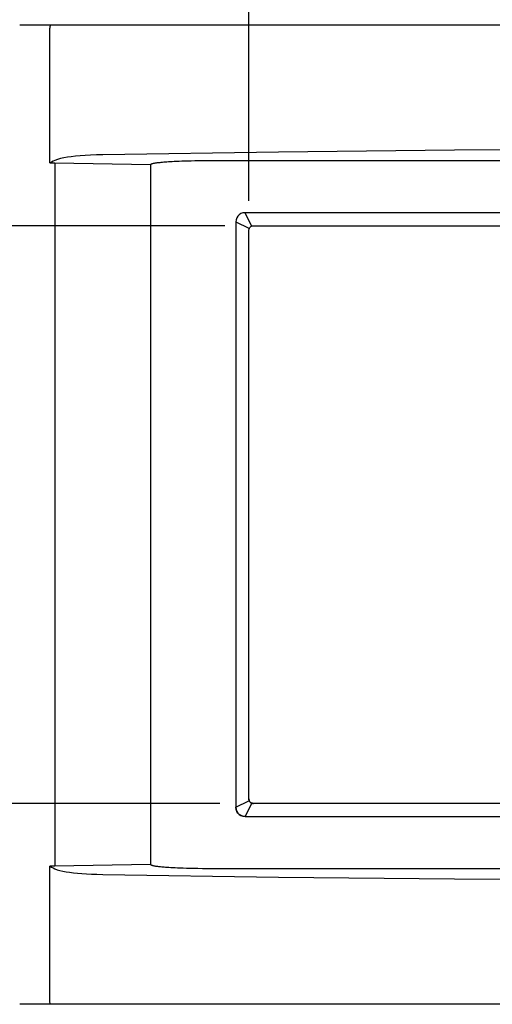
# Model space of a CAD drawing. Extents: x 126 to 180.2, y -64.4 to 9.5.
# Tile 15 of 26: x 132.3 to 137.6, y -10.5 to 0.6. Entities that reach past the tile are written whole.
import ezdxf

# ---------------------------------------------------------------- set-up
doc = ezdxf.new("R2010")
doc.units = 0
doc.header["$LTSCALE"] = 1.87
doc.header["$MEASUREMENT"] = 0
doc.layers.add('dim', color=5, linetype='CONTINUOUS')
doc.layers.add('UNIT', color=7, linetype='CONTINUOUS')

msp = doc.modelspace()

# ---------------------------------------------------------------- linework, layer by layer
at = {"layer": 'dim'}
for p, q in [((134.86, -1.471), (134.86, 1.915)), ((134.591, -1.752), (129.862, -1.752)), ((134.533, -8.24), (129.964, -8.24))]:
    msp.add_line(p, q, dxfattribs=at)
at = {"layer": 'UNIT'}
for p, q in [((132.287, 0.504), (146.007, 0.504)), ((132.626, -1.047), (132.626, 0.467)), ((132.682, -1.047), (132.682, -8.946)), ((132.682, -1.047), (133.756, -1.065)), ((133.758, -1.065), (133.756, -1.065)), ((133.758, -8.927), (133.758, -1.065)), ((134.45, -1.019), (143.843, -1.019)), ((134.889, -1.752), (134.817, -1.607)), ((143.476, -1.607), (134.817, -1.607)), ((134.714, -1.71), (134.714, -8.282)), ((134.714, -1.71), (134.859, -1.781)), ((134.91, -1.752), (143.383, -1.752)), ((134.86, -8.19), (134.86, -1.803)), ((134.714, -8.282), (134.859, -8.211)), ((134.889, -8.241), (134.817, -8.386)), ((143.383, -8.24), (134.91, -8.24)), ((134.817, -8.386), (143.476, -8.386)), ((132.626, -10.46), (132.626, -8.946)), ((133.756, -8.927), (132.682, -8.946)), ((133.758, -8.927), (133.756, -8.927)), ((143.843, -8.973), (134.45, -8.973)), ((146.007, -10.496), (132.287, -10.496))]:
    msp.add_line(p, q, dxfattribs=at)
for points in [[(132.628, 0.497), (132.627, 0.496), (132.627, 0.491), (132.626, 0.485), (132.626, 0.476), (132.626, 0.467)], [(133.219, -0.955), (133.148, -0.957), (133.083, -0.959), (133.021, -0.963), (132.965, -0.967), (132.913, -0.972), (132.866, -0.977), (132.822, -0.983), (132.782, -0.99), (132.745, -0.998), (132.711, -1.007), (132.681, -1.018)], [(145.074, -0.955), (143.1, -0.924), (141.124, -0.905), (139.147, -0.899), (137.169, -0.905), (135.193, -0.924), (133.219, -0.955)], [(132.681, -1.018), (132.663, -1.027), (132.644, -1.037), (132.626, -1.047)], [(132.626, -1.047), (132.655, -1.047), (132.682, -1.047)], [(133.758, -1.065), (133.759, -1.062), (133.762, -1.06), (133.766, -1.058), (133.77, -1.056), (133.775, -1.054), (133.781, -1.052), (133.787, -1.051), (133.793, -1.05), (133.799, -1.048), (133.806, -1.047), (133.814, -1.046), (133.822, -1.045), (133.831, -1.043), (133.841, -1.042), (133.851, -1.041), (133.863, -1.04), (133.875, -1.038), (133.889, -1.037), (133.904, -1.036), (133.92, -1.034), (133.937, -1.033), (133.956, -1.032), (133.976, -1.031), (133.998, -1.029), (134.022, -1.028), (134.048, -1.027), (134.076, -1.026), (134.106, -1.025), (134.138, -1.024), (134.173, -1.023), (134.211, -1.022), (134.252, -1.021), (134.297, -1.02), (134.345, -1.02), (134.395, -1.019), (134.45, -1.019)], [(134.817, -1.607), (134.793, -1.609), (134.77, -1.616), (134.751, -1.628), (134.735, -1.644), (134.724, -1.663), (134.716, -1.685), (134.714, -1.71)], [(134.863, -1.786), (134.867, -1.778), (134.872, -1.771), (134.877, -1.765), (134.883, -1.761), (134.889, -1.757), (134.894, -1.755)], [(134.889, -1.752), (134.891, -1.754), (134.892, -1.755), (134.894, -1.755)], [(134.894, -1.755), (134.902, -1.753), (134.91, -1.752)], [(134.859, -1.781), (134.861, -1.783), (134.862, -1.785), (134.863, -1.786)], [(134.86, -1.803), (134.86, -1.798), (134.861, -1.792), (134.863, -1.786)], [(134.714, -8.282), (134.716, -8.307), (134.724, -8.33), (134.735, -8.349), (134.751, -8.365), (134.77, -8.376), (134.793, -8.384), (134.817, -8.386)], [(134.817, -8.386), (134.793, -8.384), (134.77, -8.376), (134.751, -8.365), (134.735, -8.349), (134.724, -8.33), (134.716, -8.307), (134.714, -8.282)], [(134.859, -8.211), (134.861, -8.209), (134.862, -8.208), (134.863, -8.206)], [(134.862, -8.206), (134.86, -8.198), (134.86, -8.19)], [(134.86, -8.19), (134.86, -8.195), (134.861, -8.2), (134.863, -8.206)], [(134.894, -8.237), (134.885, -8.233), (134.878, -8.228), (134.872, -8.223), (134.868, -8.217), (134.865, -8.211), (134.863, -8.206)], [(134.863, -8.206), (134.867, -8.215), (134.872, -8.222), (134.877, -8.228), (134.883, -8.232), (134.889, -8.235), (134.894, -8.237)], [(134.889, -8.241), (134.891, -8.239), (134.892, -8.238), (134.894, -8.237)], [(134.91, -8.24), (134.905, -8.24), (134.899, -8.239), (134.894, -8.237)], [(134.894, -8.237), (134.902, -8.24), (134.91, -8.24)], [(134.894, -8.238), (134.902, -8.24), (134.91, -8.24)], [(132.626, -8.946), (132.645, -8.956), (132.663, -8.965), (132.681, -8.974)], [(132.682, -8.946), (132.664, -8.946), (132.645, -8.946), (132.626, -8.946)], [(134.45, -8.973), (134.391, -8.973), (134.337, -8.973), (134.287, -8.972), (134.24, -8.972), (134.198, -8.971), (134.159, -8.97), (134.123, -8.969), (134.089, -8.967), (134.059, -8.966), (134.031, -8.965), (134.006, -8.964), (133.982, -8.962), (133.961, -8.961), (133.942, -8.96), (133.924, -8.959), (133.908, -8.957), (133.894, -8.956), (133.881, -8.955), (133.869, -8.954), (133.858, -8.953), (133.848, -8.951), (133.839, -8.95), (133.831, -8.949), (133.823, -8.948), (133.816, -8.947), (133.809, -8.946), (133.802, -8.945), (133.796, -8.944), (133.789, -8.942), (133.783, -8.941), (133.777, -8.939), (133.771, -8.937), (133.767, -8.935), (133.762, -8.933), (133.759, -8.931), (133.758, -8.927)], [(132.681, -8.974), (132.709, -8.985), (132.739, -8.994), (132.772, -9.001), (132.808, -9.007), (132.847, -9.013), (132.889, -9.019), (132.934, -9.023), (132.983, -9.027), (133.036, -9.031), (133.093, -9.034), (133.154, -9.036), (133.219, -9.038)], [(133.219, -9.038), (135.193, -9.069), (137.169, -9.087), (139.147, -9.094), (141.124, -9.087), (143.1, -9.069), (145.074, -9.038)], [(132.628, -10.49), (132.627, -10.488), (132.627, -10.484), (132.626, -10.477), (132.626, -10.469), (132.626, -10.46)]]:
    msp.add_lwpolyline(points, dxfattribs=at)

doc.saveas('drawing.dxf')
